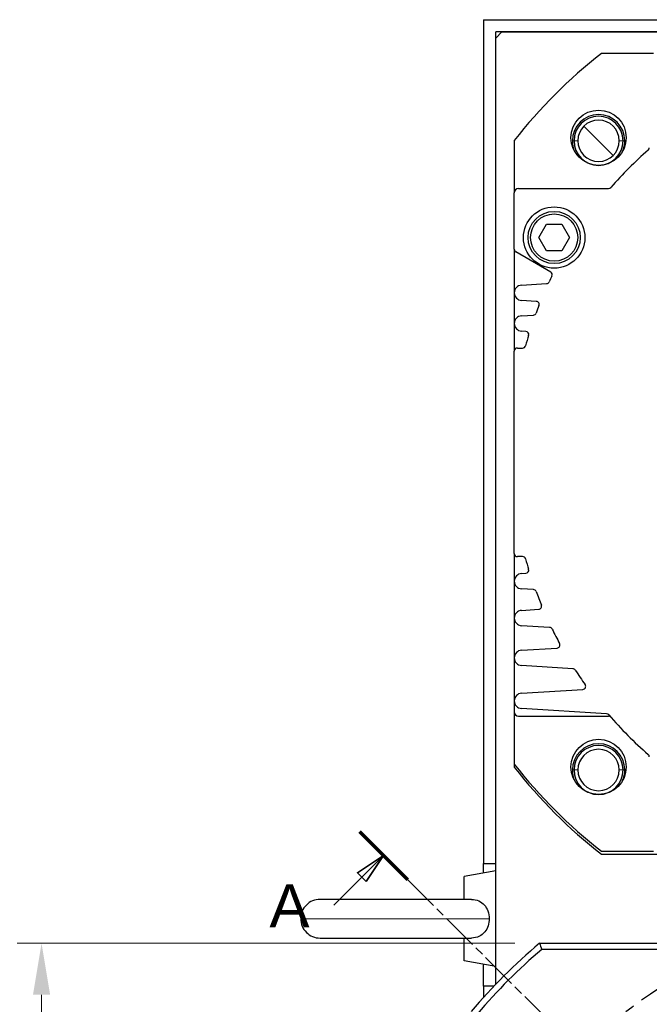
# Model space of a CAD drawing. Extents: x 0 to 1685, y -10 to 1188.
# Tile 10 of 21: x 1235 to 1338, y 561 to 722. Entities that reach past the tile are written whole.
import ezdxf

# ---------------------------------------------------------------- set-up
doc = ezdxf.new("R2010")
doc.units = 0
doc.header["$LTSCALE"] = 25.4
for name, pattern in [('CENTER', [2, 1.25, -0.25, 0.25, -0.25]), ('CHAIN', [0.3543, 0.2362, -0.0295, 0.0591, -0.0295]), ('DASHEDBIDOT', [12.4, 3, -3, 0.2, -3, 0.2, -3])]:
    doc.linetypes.add(name, pattern=pattern)
doc.layers.get('Defpoints').update_dxf_attribs({"linetype": 'CONTINUOUS'})
doc.layers.add('ATA-CENTER', color=133, linetype='CENTER')
for name, color, linetype, lineweight in [('ATA-DIM', 252, 'CONTINUOUS', 25), ('ATA-SECTION', 3, 'CONTINUOUS', 35), ('Layer0000', 7, 'CONTINUOUS', 25)]:
    doc.layers.add(name, color=color, linetype=linetype, lineweight=lineweight)
doc.styles.get("Standard").update_dxf_attribs({"font": 'simplex.shx'})
doc.styles.add('주 문자 (ISO)', font='arial.ttf')
doc.dimstyles.new('ata_A1', dxfattribs={"dimtxt": 4.2, "dimasz": 4.2, "dimexe": 2, "dimexo": 2, "dimgap": 2, "dimtad": 0, "dimtih": 1, "dimtoh": 1, "dimdec": 6, "dimdsep": 46, "dimtxsty": 'Standard', "dimcen": 0, "dimclrd": 252, "dimclre": 252, "dimclrt": 4, "dimadec": 6, "dimazin": 2, "dimtfac": 1, "dimtdec": 6, "dimtofl": 0, "dimtmove": 0, "dimatfit": 3, "dimfxl": 0, "dimtolj": 1, "dimtzin": 0, "dimlwd": 0, "dimlwe": 0, "dimarcsym": 0})

# ---------------------------------------------------------------- blocks, each defined once
blk = doc.blocks.new('*D12999')
at = {"layer": 'ATA-DIM', "color": 252, "lineweight": 0}
for p, q in [((1315.94, 571), (1234.81, 571)), ((1238.81, 562.6), (1238.81, 507.08)), ((1238.81, 434.4), (1238.81, 489.92)), ((1315.94, 426), (1234.81, 426))]:
    blk.add_line(p, q, dxfattribs=at)
at = {"layer": 'ATA-DIM', "color": 252}
for points in [[(1240.21, 562.6), (1237.41, 562.6), (1238.81, 571)], [(1237.41, 434.4), (1240.21, 434.4), (1238.81, 426)]]:
    blk.add_solid(points, dxfattribs=at)
at = {"layer": 'Defpoints', "color": 0}
for p in [(1319.94, 571), (1238.81, 426), (1319.94, 426)]:
    blk.add_point(p, dxfattribs=at)
at = {"layer": 'ATA-DIM', "color": 4, "insert": (1199.83, 503.08), "char_height": 8.4, "attachment_point": 1}
blk.add_mtext('\\A1;145 SQUARE', dxfattribs=at)

msp = doc.modelspace()

# ---------------------------------------------------------------- linework, layer by layer
at = {"layer": 'ATA-CENTER', "ltscale": 0.25}
msp.add_circle((1381.3256742, 498.5007589), 77.5, dxfattribs=at)
at = {"layer": 'ATA-SECTION', "linetype": 'Continuous', "lineweight": 70}
msp.add_line((1290.5965764, 589.2298566), (1298.4304115, 581.3960216), dxfattribs=at)
at = {"layer": 'ATA-SECTION', "linetype": 'Continuous'}
for p, q in [((1294.513494, 585.3129391), (1290.2708533, 582.484512)), ((1290.9779601, 581.7774052), (1294.513494, 585.3129391)), ((1291.6850668, 581.0702984), (1294.513494, 585.3129391)), ((1286.4300391, 577.2294842), (1290.9779601, 581.7774052))]:
    msp.add_line(p, q, dxfattribs=at)
at = {"layer": 'ATA-SECTION', "linetype": 'CHAIN'}
msp.add_line((1298.4304115, 581.3960216), (1455.7881527, 424.0382804), dxfattribs=at)
at = {"layer": 'ATA-SECTION', "linetype": 'Continuous', "flags": 128}
msp.add_lwpolyline([(1291.6850592, 581.0702993), (1294.5134856, 585.3129388), (1290.2708556, 582.4845125), (1291.6850592, 581.0702993)], dxfattribs=at)
at = {"layer": 'ATA-SECTION'}
msp.add_solid([(1291.6850592, 581.0702993), (1294.5134856, 585.3129388), (1290.2708556, 582.4845125), (1291.6850592, 581.0702993)], dxfattribs=at)
at = {"layer": 'Layer0000', "color": 7, "linetype": 'Continuous', "lineweight": 25}
for p, q in [((1310.8256742, 721.5007589), (1361.8299172, 721.5007589)), ((1310.8256742, 721.5007589), (1310.8256742, 584.0007589)), ((1361.9117669, 719.5007589), (1312.8256742, 719.5007589)), ((1313.8256742, 719.5007589), (1312.8256742, 718.5007589)), ((1312.8256742, 584.0007589), (1312.8256742, 719.5007589)), ((1313.8256742, 719.5007589), (1361.9117669, 719.5007589)), ((1312.8256742, 564.3243864), (1312.8256742, 718.5007589)), ((1338.5256742, 716.0007589), (1330.0196706, 716.0007589)), ((1315.8256742, 701.8067625), (1315.8256742, 693.3007589)), ((1315.8256742, 684.089434), (1315.8256742, 693.3007589)), ((1316.5256742, 694.0007589), (1331.1894979, 694.0007589)), ((1319.8256898, 686.0007589), (1321.075682, 688.1658089)), ((1321.075682, 688.1658089), (1323.5756664, 688.1658089)), ((1323.5756664, 688.1658089), (1324.8256586, 686.0007589)), ((1321.075682, 683.8357089), (1319.8256898, 686.0007589)), ((1324.8256586, 686.0007589), (1323.5756664, 683.8357089)), ((1315.8256742, 684.089434), (1315.8256742, 677.0007589)), ((1321.759469, 680.3748808), (1316.0756742, 683.6564213)), ((1323.5756664, 683.8357089), (1321.075682, 683.8357089)), ((1316.9993635, 678.2484274), (1321.0885063, 678.4985301)), ((1315.8256742, 677.0007589), (1315.8256742, 672.0007589)), ((1319.4157696, 675.6052967), (1316.9993635, 675.7530904)), ((1316.9993635, 673.2484274), (1318.9436646, 673.3673459)), ((1315.8256742, 672.0007589), (1315.8256742, 667.5007589)), ((1317.7135665, 670.7094079), (1316.9993635, 670.7530904)), ((1315.8256742, 634.5007589), (1315.8256742, 667.5007589)), ((1316.3256742, 668.0007589), (1317.1880281, 668.0007589)), ((1315.8256742, 634.5007589), (1315.8256742, 630.0007589)), ((1317.1880281, 634.0007589), (1316.3256742, 634.0007589)), ((1316.9993635, 631.2484274), (1317.7135665, 631.2921099)), ((1315.8256742, 630.0007589), (1315.8256742, 624.0007589)), ((1318.9436646, 628.6341718), (1316.9993635, 628.7530904)), ((1316.9993635, 625.2484274), (1319.807706, 625.420193)), ((1315.8256742, 624.0007589), (1315.8256742, 617.5007589)), ((1321.5819879, 622.4728051), (1316.9993635, 622.7530904)), ((1316.9993635, 618.7484274), (1322.8032251, 619.1034068)), ((1315.8256742, 617.5007589), (1315.8256742, 610.5007589)), ((1325.3831658, 615.7403151), (1316.9993635, 616.2530904)), ((1316.9993635, 611.7484274), (1326.9935194, 612.3596962)), ((1315.8256742, 610.5007589), (1315.8256742, 608.7007589)), ((1315.8256742, 608.7007589), (1315.8256742, 600.1947553)), ((1330.8679696, 608.4048501), (1316.9993635, 609.2530904)), ((1316.5256742, 608.0007589), (1331.1894979, 608.0007589)), ((1315.8256742, 600.1947553), (1315.8256742, 599.6947553)), ((1330.0196706, 586.0007589), (1338.5256742, 586.0007589)), ((1330.0196706, 585.5007589), (1431.6316778, 585.5007589)), ((1312.8256742, 582.7979829), (1307.6756741, 581.8898989)), ((1310.8256742, 582.4453289), (1310.8256742, 584.0007589)), ((1310.8256742, 584.0007589), (1312.8256742, 584.0007589)), ((1307.6756742, 578.1507589), (1307.6756742, 581.8898989)), ((1308.8368986, 578.1507589), (1284.1756742, 578.1507589)), ((1284.1756742, 571.8507589), (1308.8330055, 571.8507589)), ((1307.6756742, 568.1116189), (1307.6756742, 571.8507589)), ((1319.9355284, 571.0007589), (1442.71582, 571.0007589)), ((1443.8776559, 570.0007608), (1320.304599, 570.0012224)), ((1312.8256742, 567.2035349), (1307.6756741, 568.1116189)), ((1310.8256742, 564.0007589), (1310.8256742, 567.5561889)), ((1310.8256742, 564.0007589), (1310.8256742, 562.1776777)), ((1312.5161556, 564.0007589), (1310.8256742, 564.0007589))]:
    msp.add_line(p, q, dxfattribs=at)
at = {"layer": 'Layer0000', "color": 251, "linetype": 'DASHEDBIDOT', "lineweight": 18}
for p, q in [((1329.5604326, 701.7660005), (1327.1739472, 704.1524859)), ((1325.2854326, 701.7660005), (1326.1854326, 701.7660005)), ((1331.9469179, 699.3795151), (1329.5604326, 701.7660005)), ((1332.9354326, 701.7660005), (1333.8354326, 701.7660005)), ((1325.2854326, 599.2355173), (1326.1854326, 599.2355173)), ((1332.9354326, 599.2355173), (1333.8354326, 599.2355173)), ((1311.7421995, 575.0007589), (1281.0256742, 575.0007589))]:
    msp.add_line(p, q, dxfattribs=at)
at = {"layer": 'Layer0000', "color": 7, "linetype": 'Continuous', "lineweight": 25}
for centre, radius in [((1329.5604326, 702.2660005), 4.5), ((1322.3256742, 686.0007589), 5), ((1322.3256742, 686.0007589), 4.25), ((1322.3256742, 686.0007589), 3.85), ((1329.5604326, 599.7355173), 4.5), ((1381.3256742, 498.5007589), 64)]:
    msp.add_circle(centre, radius, dxfattribs=at)
for centre, radius, start, end in [((1380.8256742, 651.0007589), 82.5, 128.012279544, 141.987720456), ((1329.5604326, 701.7659402), 4.275, 0.000807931, 179.999192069), ((1329.5604326, 701.7660005), 4, 0, 180), ((1329.5604326, 701.7660005), 3.375, 0, 180), ((1329.5144476, 701.7573161), 4.229024, 179.882340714, 203.987689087), ((1329.5604326, 701.7660005), 4, 180, 0), ((1329.5604326, 701.7660005), 3.375, 180, 0), ((1329.6064175, 701.7573161), 4.229024, 336.012310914, 0.117659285), ((1380.8256742, 651.0007589), 65.5, 131.230577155, 138.769422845), ((1337.3256742, 700.6369352), 0.5, 311.230577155, 0), ((1316.5256742, 693.3007589), 0.7, 90, 180), ((1331.1894979, 694.5007589), 0.5, 270, 318.769422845), ((1316.3256742, 684.089434), 0.5, 180, 240), ((1321.509469, 679.9418681), 0.5, 333.991680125, 60), ((1321.057982, 678.9975975), 0.5, 273.5, 334.900309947), ((1380.8256742, 651.0007589), 65.5, 153.991680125, 154.900309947), ((1317.0756742, 677.0007589), 1.25, 93.5, 266.5), ((1319.3852453, 675.1062293), 0.5, 338.577991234, 86.5), ((1380.8256742, 651.0007589), 65.5, 158.577991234, 159.729707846), ((1317.0756742, 672.0007589), 1.25, 93.5, 266.5), ((1318.9131404, 673.8664133), 0.5, 273.5, 339.729707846), ((1317.6830422, 670.2103405), 0.5, 343.078916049, 86.5), ((1380.8256742, 651.0007589), 65.5, 163.078916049, 164.624043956), ((1316.3256742, 667.5007589), 0.5, 90, 180), ((1317.1880281, 668.5007589), 0.5, 270, 344.624043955), ((1316.3256742, 634.5007589), 0.5, 180, 270), ((1317.1880281, 633.5007589), 0.5, 15.375956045, 90), ((1380.8256742, 651.0007589), 65.5, 195.375956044, 196.921083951), ((1317.0756742, 630.0007589), 1.25, 93.5, 266.5), ((1317.6830422, 631.7911773), 0.5, 273.5, 16.92108395), ((1318.9131404, 628.1351044), 0.5, 20.270292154, 86.5), ((1380.8256742, 651.0007589), 65.5, 200.270292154, 202.335089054), ((1319.7771817, 625.9192604), 0.5, 273.5, 22.335089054), ((1317.0756742, 624.0007589), 1.25, 93.5, 266.5), ((1321.5514636, 621.9737377), 0.5, 26.091334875, 86.5), ((1380.8256742, 651.0007589), 65.5, 206.091334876, 208.406994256), ((1322.7727008, 619.6024742), 0.5, 273.5, 28.406994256), ((1317.0756742, 617.5007589), 1.25, 93.5, 266.5), ((1325.3526415, 615.2412477), 0.5, 32.806991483, 86.5), ((1380.8256742, 651.0007589), 65.5, 212.806991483, 215.303608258), ((1326.9629952, 612.8587636), 0.5, 273.5, 35.303608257), ((1317.0756742, 610.5007589), 1.25, 93.5, 266.5), ((1316.5256742, 608.7007589), 0.7, 180, 270), ((1330.8374453, 607.9057827), 0.5, 40.764706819, 86.5), ((1380.8256742, 651.0007589), 65.5, 220.764706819, 228.769422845), ((1331.1894979, 607.5007589), 0.5, 41.230577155, 90), ((1329.5604326, 599.235457), 4.275, 0.000807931, 179.999192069), ((1329.5604326, 599.2355173), 4, 0, 180), ((1329.5604326, 599.2355173), 3.375, 0, 180), ((1337.3256742, 601.3645826), 0.5, 0, 48.769422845), ((1380.8256742, 651.0007589), 82.5, 218.012279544, 231.987720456), ((1380.8256742, 650.5007589), 82.5, 218.012279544, 231.987720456), ((1329.5144476, 599.2268328), 4.229024, 179.882340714, 203.987689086), ((1329.5604326, 599.2355173), 4, 180, 0), ((1329.5604326, 599.2355173), 3.375, 180, 0), ((1329.6064175, 599.2268328), 4.229024, 336.012310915, 0.117659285), ((1284.1756742, 575.0007589), 3.15, 89.999999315, 180), ((1284.1756742, 575.0007589), 3.15, 180, 270.000000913), ((1381.3256742, 498.5007589), 95, 130.256612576, 139.742057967), ((1381.2203277, 498.6048241), 93.8520169, 130.470983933, 139.527648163), ((1448.9653916, 618.0760635), 137.3491533, 200.044011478, 200.488489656)]:
    msp.add_arc(centre, radius, start, end, dxfattribs=at)
for points, knots in [([(1308.8370899, 578.150776), (1309.2694557, 578.1507245), (1309.686907, 578.066205), (1310.7390273, 577.5811991), (1311.2476989, 576.9931087), (1311.6664906, 575.8715469), (1311.7421486, 575.4377684), (1311.7421999, 575.0007589)], [0.1195789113, 0.1195789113, 0.1195789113, 0.1195789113, 0.25216543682, 0.25216543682, 0.48937751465, 0.48937751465, 0.620831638, 0.620831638, 0.620831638, 0.620831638]), ([(1311.7421999, 575.0007589), (1311.7422929, 574.2102083), (1311.490706, 573.429934), (1310.7763194, 572.5555871), (1310.4803983, 572.3156287), (1309.7427386, 571.9472658), (1309.2963366, 571.8503883), (1308.8346759, 571.8507481)], [0.620831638, 0.620831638, 0.620831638, 0.620831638, 0.85863229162, 0.85863229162, 0.98072521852, 0.98072521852, 1.12234519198, 1.12234519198, 1.12234519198, 1.12234519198])]:
    msp.add_open_spline(points, degree=3, knots=knots, dxfattribs=at)

# ---------------------------------------------------------------- texts
at = {"layer": 'ATA-SECTION', "insert": (1275.9382552, 573.6133891), "char_height": 6.9999999, "attachment_point": 7, "style": '주 문자 (ISO)'}
msp.add_mtext('A', dxfattribs=at)

# ---------------------------------------------------------------- dimensions: what is measured, and where the dimension line sits
at = {"layer": 'ATA-DIM'}
dim = msp.add_linear_dim(base=(1238.8087144, 426.0007589), p1=(1319.9355284, 571.0007589), p2=(1319.9355284, 426.0007589), angle=90, text='<> SQUARE', dimstyle='ata_A1', override={"dimscale": 2, "dimtol": 0, "dimlim": 0, "dimtp": 0, "dimtm": 0, "dimtfac": 0.571429, "dimtdec": 2, "dimtolj": 1, "dimtzin": 0}, dxfattribs=at)
dim.commit()
dim.dimension.update_dxf_attribs({"geometry": '*D12999', "text_midpoint": (1238.8087144, 498.5007589), "dimtype": 160})

doc.saveas('drawing.dxf')
